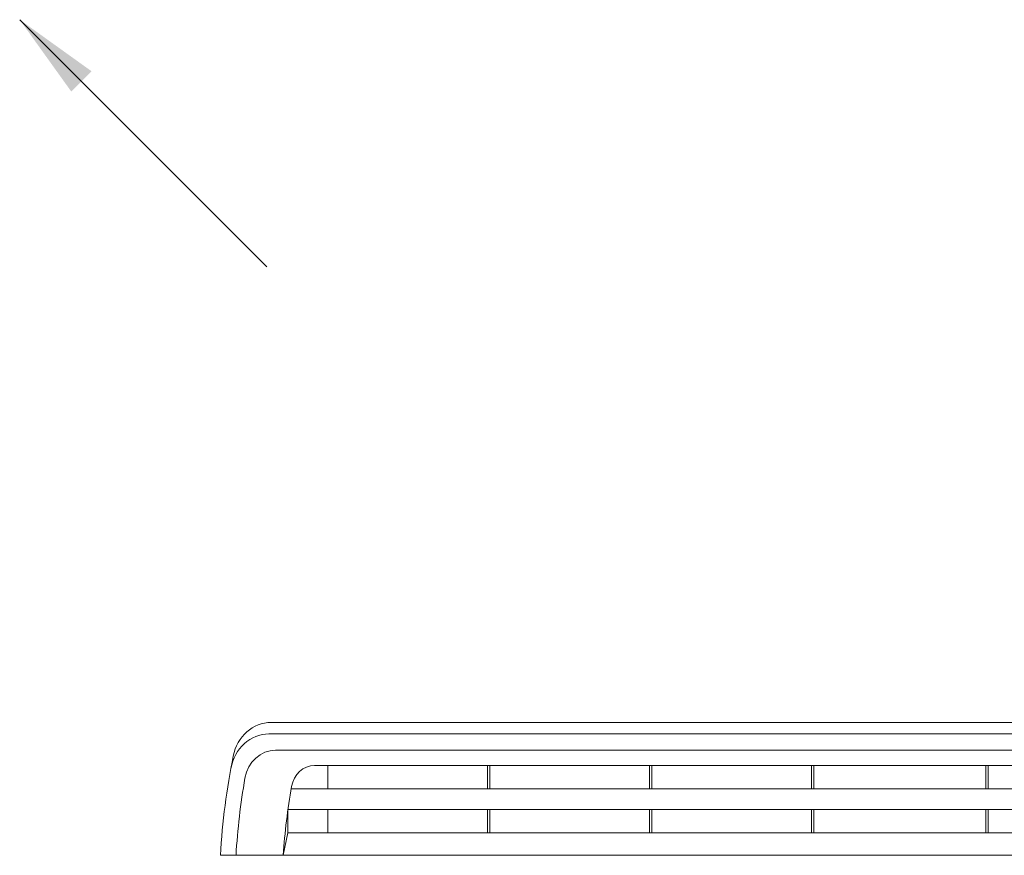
# Model space of a CAD drawing. Header units: millimetres. Extents: x -4612887 to -4536833, y -5457376 to -5415716.
# Tile 7 of 144: x -4602580 to -4602017, y -5453638 to -5453160. Entities that reach past the tile are written whole.
import ezdxf

# ---------------------------------------------------------------- set-up
doc = ezdxf.new("R2010")
doc.units = ezdxf.units.MM
doc.header["$MEASUREMENT"] = 0
doc.layers.add('FLUID-W6-160-ARRGR', color=7, linetype='Continuous', lineweight=25)
doc.layers.add('is_KT-urzadzenia', color=104, linetype='Continuous', lineweight=30)
doc.styles.add('FDBES', font='simplex.shx')
doc.dimstyles.new('FDBES', dxfattribs={"dimscale": 50, "dimtxt": 4, "dimasz": 2.5, "dimexe": 0.8, "dimexo": 2, "dimgap": 1, "dimtad": 1, "dimdsep": 46, "dimtxsty": 'FDBES', "dimcen": 2.5, "dimclrd": 4, "dimclre": 5, "dimadec": 0, "dimazin": 0, "dimtfac": 1, "dimtmove": 0, "dimatfit": 3, "dimfxl": 1, "dimarcsym": 0})

msp = doc.modelspace()

# ---------------------------------------------------------------- linework, layer by layer
at = {"layer": 'is_KT-urzadzenia', "linetype": 'Continuous', "lineweight": 9}
for p, q in [((-4601504.98, -5453561.89), (-4602436.1, -5453561.89)), ((-4601503.7, -5453568.48), (-4602437.38, -5453568.48)), ((-4601507.46, -5453577.77), (-4602433.62, -5453577.77)), ((-4601529.74, -5453586.58), (-4602411.34, -5453586.58)), ((-4602403.7, -5453586.58), (-4602403.7, -5453599.91)), ((-4602312.39, -5453586.58), (-4602312.39, -5453599.91)), ((-4602311.05, -5453586.58), (-4602311.05, -5453599.91)), ((-4602219.74, -5453586.58), (-4602219.74, -5453599.91)), ((-4602218.41, -5453586.58), (-4602218.41, -5453599.91)), ((-4602127.1, -5453586.58), (-4602127.1, -5453599.91)), ((-4602125.76, -5453586.58), (-4602125.76, -5453599.91)), ((-4602027.33, -5453586.58), (-4602027.33, -5453599.91)), ((-4602025.99, -5453586.58), (-4602025.99, -5453599.91)), ((-4601516.13, -5453599.91), (-4602424.69, -5453599.91)), ((-4601514.35, -5453611.76), (-4602426.54, -5453611.76)), ((-4602426.54, -5453611.76), (-4602426.54, -5453625.09)), ((-4602403.7, -5453611.76), (-4602403.7, -5453625.09)), ((-4602312.39, -5453611.76), (-4602312.39, -5453625.09)), ((-4602311.05, -5453611.76), (-4602311.05, -5453625.09)), ((-4602219.74, -5453611.76), (-4602219.74, -5453625.09)), ((-4602218.41, -5453611.76), (-4602218.41, -5453625.09)), ((-4602127.1, -5453611.76), (-4602127.1, -5453625.09)), ((-4602125.76, -5453611.76), (-4602125.76, -5453625.09)), ((-4602027.33, -5453611.76), (-4602027.33, -5453625.09)), ((-4602025.99, -5453611.76), (-4602025.99, -5453625.09)), ((-4602426.54, -5453625.09), (-4602429.18, -5453637.92)), ((-4601514.54, -5453625.09), (-4602426.54, -5453625.09)), ((-4602465.16, -5453637.92), (-4601475.92, -5453637.92))]:
    msp.add_line(p, q, dxfattribs=at)
at = {"layer": 'is_KT-urzadzenia', "linetype": 'Continuous', "lineweight": 9, "extrusion": (0, 0, -1)}
for centre, major_axis, start_param, end_param in [((-4602436.1, -5453586.58), (0, 24.69), -1.34901, 0), ((-4602437.38, -5453593.17), (0, 24.69), -1.369045, 0), ((-4602433.62, -5453597.52), (0, 19.75), -1.379389, 0), ((-4602140.03, -5453660.58), (0, 361.11), -1.508013, -1.34901), ((-4602411.34, -5453601.39), (0, 14.81), -1.376645, 0), ((-4602140.03, -5453660.58), (0, 351.23), -1.506246, -1.379389), ((-4602139.77, -5453660.58), (0, 321.61), -1.500291, -1.376644)]:
    msp.add_ellipse(centre, major_axis=major_axis, ratio=0.902143, start_param=start_param, end_param=end_param, dxfattribs=at)

# ---------------------------------------------------------------- leaders
at = {"layer": 'FLUID-W6-160-ARRGR'}
msp.add_leader([(-4602579.98, -5453159.81), (-4602438.56, -5453301.23)], dimstyle='FDBES', override={"dimscale": 20, "dimclrd": 7}, dxfattribs=at)

doc.saveas('drawing.dxf')
